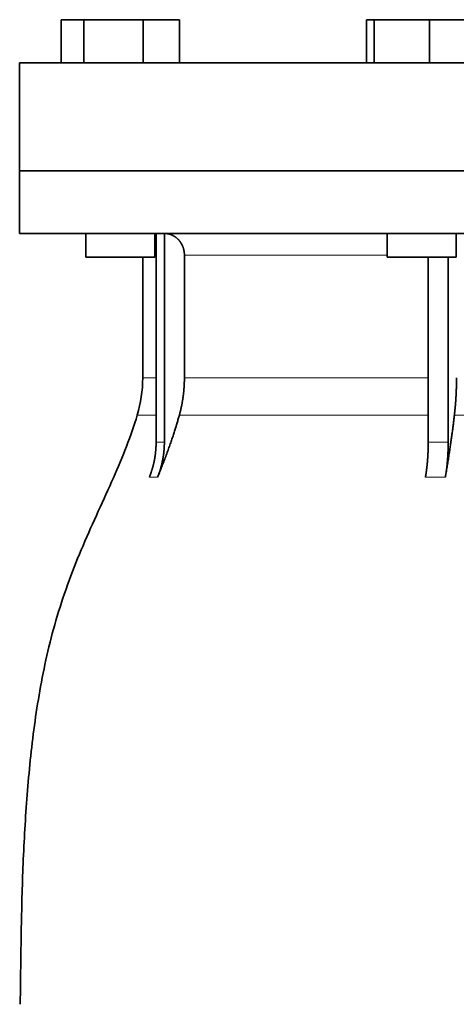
# Model space of a CAD drawing. Header units: millimetres. Extents: x 431 to 1322, y -2196 to 1777.
# Tile 29 of 31: x 946 to 1048, y 1040 to 1268. Entities that reach past the tile are written whole.
import ezdxf

# ---------------------------------------------------------------- set-up
doc = ezdxf.new("R2010")
doc.units = ezdxf.units.MM
doc.layers.add('VSI344-454_FLANG', color=7, linetype='Continuous')
doc.layers.add('VSI344-454_TESTA', color=7, linetype='Continuous')

# ---------------------------------------------------------------- blocks, each defined once
blk = doc.blocks.new('SE3')
at = {"layer": 'VSI344-454_FLANG', "color": 7, "linetype": 'Continuous', "lineweight": 35}
for p, q in [((955.99, 1268.32), (955.99, 1258.32)), ((955.99, 1268.32), (961.29, 1268.32)), ((961.29, 1268.32), (961.29, 1258.32)), ((961.29, 1268.32), (975.03, 1268.32)), ((975.03, 1268.32), (975.03, 1258.32)), ((975.03, 1268.32), (983.46, 1268.32)), ((983.46, 1268.32), (983.46, 1258.32)), ((1026.74, 1268.32), (1026.74, 1258.32)), ((1026.74, 1268.32), (1028.54, 1268.32)), ((1028.54, 1268.32), (1028.54, 1258.32)), ((1028.54, 1268.32), (1041.35, 1268.32)), ((1041.35, 1268.32), (1041.35, 1258.32)), ((1041.35, 1268.32), (1052.34, 1268.32)), ((946.4, 1258.32), (1228.35, 1258.32)), ((946.4, 1258.32), (946.4, 1233.32)), ((1228.35, 1233.32), (946.4, 1233.32))]:
    blk.add_line(p, q, dxfattribs=at)
at = {"layer": 'VSI344-454_TESTA', "color": 7, "linetype": 'Continuous', "lineweight": 35}
for p, q in [((946.4, 1233.32), (1228.35, 1233.32)), ((946.4, 1233.32), (946.4, 1218.82)), ((1228.35, 1218.82), (946.4, 1218.82)), ((961.72, 1218.82), (961.72, 1213.32)), ((977.72, 1213.32), (977.72, 1218.82)), ((978.01, 1218.82), (978.01, 1170.47)), ((979.92, 1218.82), (979.92, 1170.47)), ((1031.54, 1218.82), (1031.54, 1213.32)), ((1047.54, 1213.32), (1047.54, 1218.82)), ((977.72, 1213.32), (961.72, 1213.32)), ((974.9, 1213.32), (974.9, 1185.38)), ((984.56, 1213.82), (984.56, 1185.38)), ((1031.54, 1213.32), (1047.54, 1213.32)), ((1041.05, 1213.32), (1041.05, 1170.47)), ((1045.68, 1213.32), (1045.67, 1170.47))]:
    blk.add_line(p, q, dxfattribs=at)
at = {"layer": 'VSI344-454_TESTA', "color": 4, "linetype": 'Continuous', "lineweight": 9}
for p, q in [((977.87, 1213.82), (977.72, 1213.82)), ((1031.54, 1213.82), (984.56, 1213.82)), ((977.87, 1185.38), (974.9, 1185.38)), ((984.56, 1185.38), (1041.05, 1185.38)), ((973.64, 1176.77), (977.88, 1176.77)), ((983.4, 1176.77), (1041.05, 1176.77)), ((1047.11, 1176.77), (1067.09, 1176.77)), ((978.01, 1170.47), (979.92, 1170.47)), ((976.44, 1162.41), (978.35, 1162.41)), ((1040.41, 1162.41), (1045.03, 1162.41))]:
    blk.add_line(p, q, dxfattribs=at)
at = {"layer": 'VSI344-454_TESTA', "color": 7, "linetype": 'Continuous', "lineweight": 35}
blk.add_arc((944.9, 1185.38), 30, 343.3164, 0, dxfattribs=at)
for points, degree, knots in [([(984.56, 1213.82), (984.56, 1214.78), (984.23, 1215.68), (984.06, 1216.13), (983.82, 1216.53), (983.59, 1216.93), (983.29, 1217.27), (982.67, 1217.96), (981.87, 1218.36), (981.43, 1218.58), (980.97, 1218.69), (980.46, 1218.82), (979.93, 1218.82)], 2, [0, 0, 0, 0.25, 0.25, 0.375, 0.375, 0.5, 0.5, 0.75, 0.75, 0.875, 0.875, 1, 1, 1]), ([(983.4, 1176.77), (983.98, 1178.87), (984.27, 1181.03), (984.56, 1183.2), (984.56, 1185.38)], 2, [0, 0, 0, 0.5, 0.5, 1, 1, 1]), ([(1047.11, 1176.77), (1047.35, 1178.87), (1047.48, 1181.03), (1047.6, 1183.2), (1047.6, 1185.38)], 2, [0, 0, 0, 0.5, 0.5, 1, 1, 1]), ([(973.64, 1176.77), (972.18, 1171.9), (968.22, 1162.06), (960.96, 1146.9), (954.78, 1130.55), (951.03, 1114.02), (948.81, 1097.88), (947.56, 1081.91), (946.89, 1066.03), (946.69, 1052.25), (946.55, 1043.7), (946.55, 1040.35)], 3, [0, 0, 0, 0, 0.117079, 0.240569, 0.360617, 0.476421, 0.590288, 0.703407, 0.816259, 0.929029, 1, 1, 1, 1]), ([(983.4, 1176.77), (983.31, 1176.48), (983.14, 1175.87), (982.87, 1174.95), (982.58, 1173.99), (982.27, 1173), (981.93, 1171.97), (981.57, 1170.9), (981.19, 1169.8), (980.78, 1168.66), (980.34, 1167.48), (979.88, 1166.27), (979.4, 1165.02), (978.89, 1163.72), (978.53, 1162.85), (978.35, 1162.41)], 3, [0, 0, 0, 0, 0.060224, 0.123108, 0.18868, 0.256969, 0.328008, 0.401832, 0.478479, 0.557988, 0.640402, 0.725764, 0.814119, 0.905515, 1, 1, 1, 1]), ([(1047.11, 1176.77), (1047.08, 1176.48), (1047.01, 1175.87), (1046.9, 1174.95), (1046.78, 1173.99), (1046.65, 1173), (1046.51, 1171.97), (1046.36, 1170.9), (1046.2, 1169.8), (1046.03, 1168.66), (1045.85, 1167.48), (1045.66, 1166.27), (1045.46, 1165.02), (1045.25, 1163.72), (1045.1, 1162.85), (1045.03, 1162.41)], 3, [0, 0, 0, 0, 0.060219, 0.1231, 0.188668, 0.256955, 0.327993, 0.401816, 0.478463, 0.557973, 0.640388, 0.725752, 0.814111, 0.90551, 1, 1, 1, 1]), ([(976.44, 1162.41), (977.22, 1164.31), (977.61, 1166.35), (978, 1168.39), (978.01, 1170.47)], 2, [0, 0, 0, 0.500137, 0.500137, 1, 1, 1]), ([(979.92, 1170.47), (979.92, 1168.39), (979.52, 1166.35), (979.13, 1164.32), (978.35, 1162.41)], 2, [0, 0, 0, 0.499854, 0.499854, 1, 1, 1]), ([(1040.41, 1162.41), (1040.73, 1164.31), (1040.89, 1166.35), (1041.05, 1168.39), (1041.05, 1170.47)], 2, [0, 0, 0, 0.500132, 0.500132, 1, 1, 1]), ([(1045.67, 1170.47), (1045.67, 1168.39), (1045.51, 1166.35), (1045.35, 1164.32), (1045.03, 1162.41)], 2, [0, 0, 0, 0.499868, 0.499868, 1, 1, 1])]:
    blk.add_open_spline(points, degree=degree, knots=knots, dxfattribs=at)
at = {"layer": 'VSI344-454_TESTA', "color": 4, "linetype": 'Continuous', "lineweight": 9}
blk.add_open_spline([(1041.05, 1170.47), (1041.05, 1170.47), (1041.05, 1170.47), (1041.05, 1170.47), (1041.83, 1170.5), (1043.38, 1170.54), (1044.91, 1170.5), (1045.67, 1170.47), (1045.67, 1170.47), (1045.67, 1170.47), (1045.67, 1170.47)], degree=3, knots=[0, 0, 0, 0, 0.000018, 0.000018, 0.000018, 0.5, 0.999982, 0.999982, 0.999982, 1, 1, 1, 1], dxfattribs=at)

msp = doc.modelspace()

# ---------------------------------------------------------------- block references
msp.add_blockref('SE3', (0, 0))

doc.saveas('drawing.dxf')
